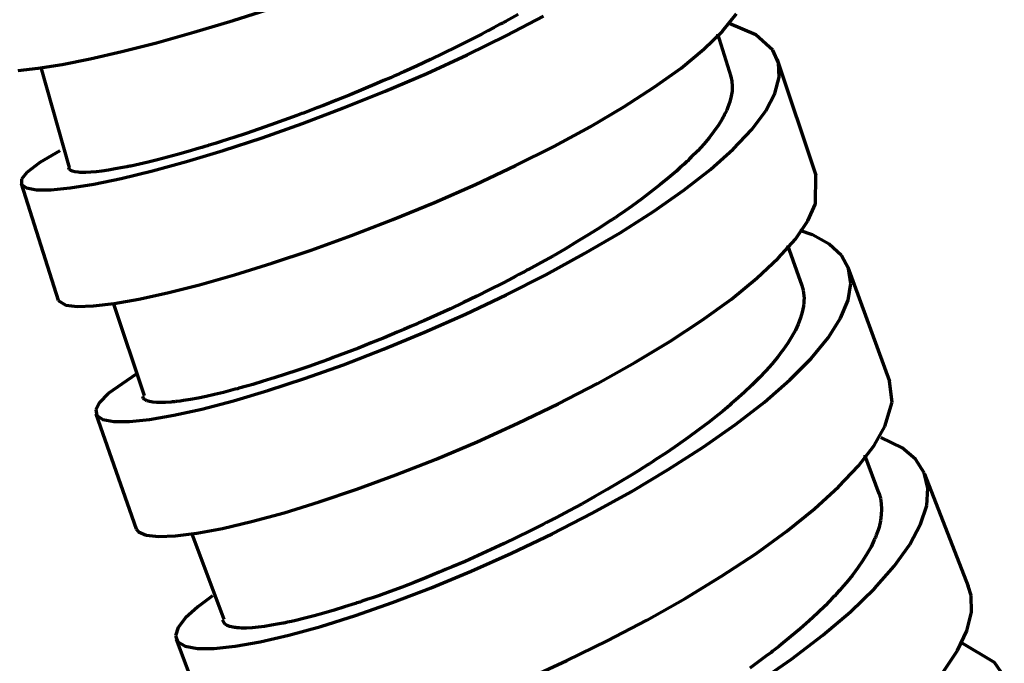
# Model space of a CAD drawing. Header units: millimetres. Extents: x 76 to 932, y 218 to 766.
# Tile 80 of 98: x 746 to 785, y 493 to 519. Entities that reach past the tile are written whole.
import ezdxf

# ---------------------------------------------------------------- set-up
doc = ezdxf.new("R2010")
doc.units = ezdxf.units.MM
doc.layers.add('Livello 1', color=18, linetype='Continuous', true_color=0x000000)

msp = doc.modelspace()

# ---------------------------------------------------------------- linework, layer by layer
at = {"layer": 'Livello 1', "color": 18, "lineweight": 70, "true_color": 0x000000}
for p, q in [((754.091, 519.07), (755.735, 519.596)), ((752.507, 518.594), (754.091, 519.07)), ((765.542, 519.317), (765.066, 519.049)), ((765.073, 518.463), (766.568, 519.25)), ((773.762, 518.643), (774.323, 519.335)), ((764.575, 518.784), (764.328, 518.654)), ((764.699, 518.851), (764.575, 518.784)), ((764.822, 518.918), (764.699, 518.851)), ((764.882, 518.95), (764.822, 518.918)), ((764.942, 518.982), (764.882, 518.95)), ((765.006, 519.017), (764.942, 518.982)), ((765.066, 519.049), (765.006, 519.017)), ((775.099, 518.495), (774.026, 518.954)), ((751.007, 518.178), (752.507, 518.594)), ((763.499, 517.691), (765.073, 518.463)), ((764.078, 518.52), (763.573, 518.262)), ((764.328, 518.654), (764.078, 518.52)), ((773.017, 517.917), (773.762, 518.643)), ((774.111, 516.816), (773.571, 518.527)), ((775.78, 517.881), (775.099, 518.495)), ((749.61, 517.825), (751.007, 518.178)), ((763.062, 518.005), (762.543, 517.754)), ((763.573, 518.262), (763.062, 518.005)), ((772.097, 517.158), (773.017, 517.917)), ((776.009, 517.366), (775.78, 517.881)), ((747.208, 517.306), (748.34, 517.532)), ((748.34, 517.532), (749.61, 517.825)), ((762.018, 517.504), (761.485, 517.253)), ((761.866, 516.943), (763.499, 517.691)), ((762.543, 517.754), (762.018, 517.504)), ((777.522, 512.837), (775.977, 517.486)), ((745.441, 517.063), (746.238, 517.151)), ((746.238, 517.151), (747.208, 517.306)), ((746.347, 517.186), (747.487, 513.158)), ((761.485, 517.253), (760.945, 517.01)), ((771.017, 516.382), (772.097, 517.158)), ((776.041, 516.784), (776.009, 517.366)), ((760.405, 516.77), (760.134, 516.65)), ((760.201, 516.227), (761.866, 516.943)), ((760.54, 516.83), (760.405, 516.77)), ((760.674, 516.89), (760.54, 516.83)), ((760.744, 516.918), (760.674, 516.89)), ((760.811, 516.95), (760.744, 516.918)), ((760.878, 516.978), (760.811, 516.95)), ((760.945, 517.01), (760.878, 516.978)), ((774.086, 516.851), (774.097, 516.819)), ((774.097, 516.819), (774.136, 516.632)), ((775.871, 516.139), (776.041, 516.784)), ((759.322, 516.308), (758.786, 516.086)), ((759.862, 516.534), (759.322, 516.308)), ((760.134, 516.65), (759.862, 516.534)), ((769.793, 515.592), (771.017, 516.382)), ((774.136, 516.632), (774.153, 516.435)), ((774.153, 516.435), (774.146, 516.234)), ((758.786, 516.086), (758.246, 515.867)), ((758.525, 515.553), (760.201, 516.227)), ((774.114, 516.022), (774.061, 515.803)), ((774.146, 516.234), (774.114, 516.022)), ((775.501, 515.44), (775.871, 516.139)), ((756.867, 514.929), (758.525, 515.553)), ((757.446, 515.553), (757.178, 515.451)), ((757.714, 515.655), (757.446, 515.553)), ((758.246, 515.867), (757.714, 515.655)), ((768.442, 514.795), (769.793, 515.592)), ((773.98, 515.578), (773.931, 515.465)), ((774.061, 515.803), (773.98, 515.578)), ((756.645, 515.25), (756.119, 515.056)), ((756.712, 515.274), (756.645, 515.25)), ((756.779, 515.299), (756.712, 515.274)), ((756.846, 515.324), (756.779, 515.299)), ((756.913, 515.348), (756.846, 515.324)), ((757.043, 515.401), (756.913, 515.348)), ((757.178, 515.451), (757.043, 515.401)), ((773.748, 515.105), (773.596, 514.862)), ((773.779, 515.165), (773.748, 515.105)), ((773.815, 515.225), (773.779, 515.165)), ((773.829, 515.257), (773.815, 515.225)), ((773.846, 515.285), (773.829, 515.257)), ((773.86, 515.317), (773.846, 515.285)), ((773.874, 515.345), (773.86, 515.317)), ((773.931, 515.465), (773.874, 515.345)), ((774.94, 514.692), (775.501, 515.44)), ((755.604, 514.872), (755.1, 514.696)), ((755.244, 514.357), (756.867, 514.929)), ((756.119, 515.056), (755.604, 514.872)), ((766.981, 514.008), (768.442, 514.795)), ((773.596, 514.862), (773.419, 514.611)), ((754.115, 514.368), (753.639, 514.212)), ((753.681, 513.846), (755.244, 514.357)), ((754.602, 514.526), (754.115, 514.368)), ((755.1, 514.696), (754.602, 514.526)), ((773.225, 514.357), (773.007, 514.1)), ((773.419, 514.611), (773.225, 514.357)), ((774.196, 513.902), (774.94, 514.692)), ((752.711, 513.93), (752.27, 513.8)), ((752.824, 513.962), (752.711, 513.93)), ((752.941, 513.997), (752.824, 513.962)), ((752.997, 514.015), (752.941, 513.997)), ((753.054, 514.032), (752.997, 514.015)), ((753.11, 514.05), (753.054, 514.032)), ((753.17, 514.068), (753.11, 514.05)), ((753.403, 514.138), (753.17, 514.068)), ((753.639, 514.212), (753.403, 514.138)), ((765.436, 513.232), (766.981, 514.008)), ((773.007, 514.1), (772.763, 513.835)), ((747.12, 513.831), (746.308, 513.359)), ((751.438, 513.57), (751.046, 513.468)), ((751.847, 513.68), (751.438, 513.57)), ((752.27, 513.8), (751.847, 513.68)), ((752.207, 513.401), (753.681, 513.846)), ((772.502, 513.567), (772.432, 513.5)), ((772.763, 513.835), (772.502, 513.567)), ((773.278, 513.084), (774.196, 513.902)), ((746.308, 513.359), (745.783, 512.953)), ((747.504, 513.08), (747.476, 513.14)), ((749.646, 513.154), (749.346, 513.098)), ((749.727, 513.168), (749.646, 513.154)), ((749.804, 513.186), (749.727, 513.168)), ((749.847, 513.193), (749.804, 513.186)), ((749.889, 513.2), (749.847, 513.193)), ((749.928, 513.211), (749.889, 513.2)), ((749.97, 513.218), (749.928, 513.211)), ((750.14, 513.256), (749.97, 513.218)), ((750.313, 513.292), (750.14, 513.256)), ((750.672, 513.376), (750.313, 513.292)), ((751.046, 513.468), (750.672, 513.376)), ((750.835, 513.024), (752.207, 513.401)), ((763.827, 512.477), (765.436, 513.232)), ((772.065, 513.154), (771.91, 513.016)), ((772.216, 513.292), (772.065, 513.154)), ((772.255, 513.327), (772.216, 513.292)), ((772.291, 513.362), (772.255, 513.327)), ((772.326, 513.398), (772.291, 513.362)), ((772.361, 513.429), (772.326, 513.398)), ((772.432, 513.5), (772.361, 513.429)), ((745.783, 512.953), (745.578, 512.685)), ((747.554, 513.041), (747.504, 513.08)), ((747.628, 513.006), (747.554, 513.041)), ((747.723, 512.981), (747.628, 513.006)), ((747.847, 512.964), (747.723, 512.981)), ((747.917, 512.96), (747.847, 512.964)), ((747.995, 512.957), (747.917, 512.96)), ((748.012, 512.957), (747.995, 512.957)), ((748.033, 512.957), (748.012, 512.957)), ((748.055, 512.957), (748.033, 512.957)), ((748.076, 512.957), (748.055, 512.957)), ((748.118, 512.957), (748.076, 512.957)), ((748.164, 512.957), (748.118, 512.957)), ((748.358, 512.967), (748.164, 512.957)), ((748.573, 512.985), (748.358, 512.967)), ((748.482, 512.494), (749.586, 512.72)), ((748.81, 513.013), (748.573, 512.985)), ((749.067, 513.052), (748.81, 513.013)), ((749.346, 513.098), (749.067, 513.052)), ((749.586, 512.72), (750.835, 513.024)), ((771.588, 512.738), (771.246, 512.459)), ((771.91, 513.016), (771.588, 512.738)), ((772.206, 512.244), (773.278, 513.084)), ((777.494, 511.697), (777.515, 512.854)), ((745.561, 512.512), (747.042, 507.827)), ((745.578, 512.685), (745.578, 512.477)), ((745.578, 512.477), (745.776, 512.336)), ((745.776, 512.336), (746.174, 512.265)), ((746.764, 512.265), (747.536, 512.339)), ((747.536, 512.339), (748.482, 512.494)), ((762.176, 511.754), (763.827, 512.477)), ((771.246, 512.459), (770.886, 512.177)), ((746.174, 512.265), (746.764, 512.265)), ((770.886, 512.177), (770.512, 511.895)), ((770.985, 511.39), (772.206, 512.244)), ((760.508, 511.066), (762.176, 511.754)), ((770.117, 511.609), (769.708, 511.32)), ((770.512, 511.895), (770.117, 511.609)), ((777.187, 511.013), (777.494, 511.697)), ((769.44, 511.14), (769.387, 511.104)), ((769.497, 511.179), (769.44, 511.14)), ((769.602, 511.249), (769.497, 511.179)), ((769.708, 511.32), (769.602, 511.249)), ((769.641, 510.533), (770.985, 511.39)), ((758.846, 510.427), (760.508, 511.066)), ((768.837, 510.745), (768.385, 510.459)), ((769.059, 510.889), (768.837, 510.745)), ((769.278, 511.034), (769.059, 510.889)), ((769.334, 511.069), (769.278, 511.034)), ((769.387, 511.104), (769.334, 511.069)), ((776.69, 510.282), (777.187, 511.013)), ((757.216, 509.838), (758.846, 510.427)), ((768.385, 510.459), (767.923, 510.177)), ((768.191, 509.683), (769.641, 510.533)), ((777.378, 510.448), (776.877, 510.628)), ((778.055, 510.078), (777.378, 510.448)), ((767.923, 510.177), (767.45, 509.894)), ((776.005, 509.506), (776.69, 510.282)), ((776.968, 508.399), (776.386, 510.025)), ((778.542, 509.626), (778.055, 510.078)), ((755.636, 509.309), (757.216, 509.838)), ((766.964, 509.612), (766.47, 509.334)), ((766.66, 508.847), (768.191, 509.683)), ((767.45, 509.894), (766.964, 509.612)), ((778.831, 509.101), (778.542, 509.626)), ((754.137, 508.843), (755.636, 509.309)), ((766.47, 509.334), (765.962, 509.058)), ((775.145, 508.702), (776.005, 509.506)), ((752.729, 508.445), (754.137, 508.843)), ((765.062, 508.039), (766.66, 508.847)), ((765.447, 508.783), (765.189, 508.646)), ((765.577, 508.85), (765.447, 508.783)), ((765.704, 508.921), (765.577, 508.85)), ((765.771, 508.952), (765.704, 508.921)), ((765.835, 508.988), (765.771, 508.952)), ((765.898, 509.023), (765.835, 508.988)), ((765.962, 509.058), (765.898, 509.023)), ((780.486, 504.553), (778.817, 509.136)), ((778.919, 508.497), (778.831, 509.101)), ((751.445, 508.12), (752.729, 508.445)), ((764.928, 508.512), (764.406, 508.247)), ((765.189, 508.646), (764.928, 508.512)), ((774.121, 507.866), (775.145, 508.702)), ((776.951, 508.434), (776.954, 508.416)), ((776.954, 508.416), (777.007, 508.222)), ((778.81, 507.827), (778.919, 508.497)), ((750.295, 507.869), (751.445, 508.12)), ((763.88, 507.986), (763.351, 507.732)), ((763.425, 507.263), (765.062, 508.039)), ((764.406, 508.247), (763.88, 507.986)), ((777.007, 508.222), (777.035, 508.014)), ((777.035, 508.014), (777.039, 507.908)), ((747.046, 507.809), (747.36, 507.619)), ((747.36, 507.619), (747.818, 507.57)), ((747.818, 507.57), (748.467, 507.591)), ((748.467, 507.591), (749.296, 507.693)), ((749.265, 507.711), (750.503, 503.985)), ((749.296, 507.693), (750.295, 507.869)), ((763.351, 507.732), (762.822, 507.481)), ((772.95, 507.019), (774.121, 507.866)), ((777.014, 507.577), (776.968, 507.347)), ((777.018, 507.605), (777.014, 507.577)), ((777.021, 507.633), (777.018, 507.605)), ((777.025, 507.661), (777.021, 507.633)), ((777.028, 507.69), (777.025, 507.661)), ((777.035, 507.746), (777.028, 507.69)), ((777.039, 507.908), (777.035, 507.799)), ((777.035, 507.799), (777.035, 507.746)), ((778.506, 507.093), (778.81, 507.827)), ((762.286, 507.238), (761.75, 506.995)), ((761.774, 506.532), (763.425, 507.263)), ((762.822, 507.481), (762.286, 507.238)), ((776.968, 507.347), (776.898, 507.107)), ((761.347, 506.818), (761.213, 506.762)), ((761.481, 506.878), (761.347, 506.818)), ((761.548, 506.906), (761.481, 506.878)), ((761.615, 506.935), (761.548, 506.906)), ((761.683, 506.966), (761.615, 506.935)), ((761.75, 506.995), (761.683, 506.966)), ((771.649, 506.166), (772.95, 507.019)), ((776.806, 506.864), (776.69, 506.614)), ((776.898, 507.107), (776.806, 506.864)), ((778.006, 506.31), (778.506, 507.093)), ((760.13, 505.852), (761.774, 506.532)), ((760.684, 506.532), (760.159, 506.314)), ((760.949, 506.645), (760.684, 506.532)), ((761.213, 506.762), (760.949, 506.645)), ((776.69, 506.614), (776.549, 506.36)), ((759.636, 506.102), (759.121, 505.897)), ((760.159, 506.314), (759.636, 506.102)), ((770.234, 505.312), (771.649, 506.166)), ((776.386, 506.095), (776.295, 505.961)), ((776.549, 506.36), (776.386, 506.095)), ((777.321, 505.481), (778.006, 506.31)), ((758.359, 505.605), (758.109, 505.513)), ((758.613, 505.703), (758.359, 505.605)), ((758.515, 505.227), (760.13, 505.852)), ((759.121, 505.897), (758.613, 505.703)), ((776.044, 505.615), (775.988, 505.548)), ((776.097, 505.686), (776.044, 505.615)), ((776.15, 505.756), (776.097, 505.686)), ((776.199, 505.823), (776.15, 505.756)), ((776.295, 505.961), (776.199, 505.823)), ((756.955, 504.673), (758.515, 505.227)), ((757.608, 505.329), (757.121, 505.157)), ((757.731, 505.375), (757.608, 505.329)), ((757.858, 505.421), (757.731, 505.375)), ((757.982, 505.467), (757.858, 505.421)), ((758.109, 505.513), (757.982, 505.467)), ((768.731, 504.476), (770.234, 505.312)), ((775.758, 505.266), (775.508, 504.984)), ((775.988, 505.548), (775.758, 505.266)), ((776.464, 504.617), (777.321, 505.481)), ((750.189, 504.846), (749.064, 504.067)), ((756.183, 504.843), (755.735, 504.698)), ((756.645, 504.994), (756.183, 504.843)), ((757.121, 505.157), (756.645, 504.994)), ((775.508, 504.984), (775.236, 504.698)), ((754.874, 504.437), (754.669, 504.377)), ((755.297, 504.56), (754.874, 504.437)), ((755.735, 504.698), (755.297, 504.56)), ((755.477, 504.186), (756.955, 504.673)), ((767.158, 503.657), (768.731, 504.476)), ((774.943, 504.405), (774.633, 504.112)), ((775.236, 504.698), (774.943, 504.405)), ((775.444, 503.728), (776.464, 504.617)), ((780.577, 503.721), (780.478, 504.571)), ((749.064, 504.067), (748.711, 503.707)), ((753.332, 504.031), (752.994, 503.954)), ((753.692, 504.116), (753.332, 504.031)), ((754.07, 504.211), (753.692, 504.116)), ((754.165, 504.239), (754.07, 504.211)), ((754.094, 503.777), (755.477, 504.186)), ((754.264, 504.264), (754.165, 504.239)), ((754.313, 504.278), (754.264, 504.264)), ((754.362, 504.292), (754.313, 504.278)), ((754.415, 504.306), (754.362, 504.292)), ((754.465, 504.321), (754.415, 504.306)), ((754.669, 504.377), (754.465, 504.321)), ((774.633, 504.112), (774.301, 503.816)), ((748.711, 503.707), (748.556, 503.41)), ((750.485, 503.873), (750.454, 503.947)), ((750.51, 503.844), (750.485, 503.873)), ((750.542, 503.82), (750.51, 503.844)), ((750.549, 503.813), (750.542, 503.82)), ((750.559, 503.809), (750.549, 503.813)), ((750.57, 503.802), (750.559, 503.809)), ((750.577, 503.798), (750.57, 503.802)), ((750.598, 503.788), (750.577, 503.798)), ((750.619, 503.777), (750.598, 503.788)), ((750.725, 503.745), (750.619, 503.777)), ((750.852, 503.721), (750.725, 503.745)), ((751, 503.707), (750.852, 503.721)), ((751.173, 503.703), (751, 503.707)), ((751.367, 503.71), (751.173, 503.703)), ((751.586, 503.724), (751.367, 503.71)), ((751.642, 503.731), (751.586, 503.724)), ((751.702, 503.735), (751.642, 503.731)), ((751.734, 503.738), (751.702, 503.735)), ((751.766, 503.742), (751.734, 503.738)), ((751.794, 503.745), (751.766, 503.742)), ((751.826, 503.749), (751.794, 503.745)), ((751.956, 503.767), (751.826, 503.749)), ((752.09, 503.788), (751.956, 503.767)), ((752.373, 503.834), (752.09, 503.788)), ((752.673, 503.887), (752.373, 503.834)), ((752.994, 503.954), (752.673, 503.887)), ((752.828, 503.446), (754.094, 503.777)), ((765.535, 502.874), (767.158, 503.657)), ((774.083, 503.629), (774.04, 503.59)), ((774.128, 503.664), (774.083, 503.629)), ((774.217, 503.742), (774.128, 503.664)), ((774.301, 503.816), (774.217, 503.742)), ((774.28, 502.825), (775.444, 503.728)), ((780.295, 502.747), (780.577, 503.721)), ((748.556, 503.41), (748.602, 503.181)), ((748.563, 503.252), (750.178, 498.634)), ((751.699, 503.195), (752.828, 503.446)), ((773.769, 503.364), (773.582, 503.213)), ((773.949, 503.513), (773.769, 503.364)), ((773.994, 503.551), (773.949, 503.513)), ((774.04, 503.59), (773.994, 503.551)), ((748.602, 503.181), (748.845, 503.022)), ((748.845, 503.022), (749.286, 502.945)), ((749.286, 502.945), (749.917, 502.945)), ((749.917, 502.945), (750.725, 503.029)), ((750.725, 503.029), (751.699, 503.195)), ((763.891, 502.13), (765.535, 502.874)), ((773.197, 502.909), (772.799, 502.606)), ((772.985, 501.915), (774.28, 502.825)), ((773.582, 503.213), (773.197, 502.909)), ((772.799, 502.606), (772.386, 502.306)), ((779.854, 501.978), (780.295, 502.747)), ((762.247, 501.435), (763.891, 502.13)), ((772.386, 502.306), (771.959, 502.003)), ((780.983, 501.883), (780.122, 502.303)), ((771.518, 501.703), (771.059, 501.4)), ((771.959, 502.003), (771.518, 501.703)), ((771.581, 501.011), (772.985, 501.915)), ((779.23, 501.167), (779.854, 501.978)), ((781.523, 501.424), (780.983, 501.883)), ((760.624, 500.793), (762.247, 501.435)), ((770.827, 501.248), (770.77, 501.209)), ((770.943, 501.322), (770.827, 501.248)), ((771.059, 501.4), (770.943, 501.322)), ((780.066, 500.041), (779.48, 501.586)), ((781.872, 500.884), (781.523, 501.424)), ((770.086, 500.122), (771.581, 501.011)), ((770.35, 500.948), (770.11, 500.796)), ((770.59, 501.096), (770.35, 500.948)), ((770.65, 501.135), (770.59, 501.096)), ((770.71, 501.174), (770.65, 501.135)), ((770.77, 501.209), (770.71, 501.174)), ((778.429, 500.313), (779.23, 501.167)), ((782.024, 500.264), (781.872, 500.884)), ((759.051, 500.218), (760.624, 500.793)), ((769.624, 500.503), (769.13, 500.211)), ((770.11, 500.796), (769.624, 500.503)), ((783.657, 496.305), (781.897, 500.825)), ((757.544, 499.71), (759.051, 500.218)), ((768.523, 499.258), (770.086, 500.122)), ((769.13, 500.211), (768.629, 499.925)), ((777.462, 499.435), (778.429, 500.313)), ((780.048, 500.073), (780.048, 500.07)), ((780.048, 500.07), (780.108, 499.861)), ((781.974, 499.569), (782.024, 500.264)), ((756.13, 499.276), (757.544, 499.71)), ((768.629, 499.925), (768.121, 499.639)), ((780.108, 499.861), (780.147, 499.646)), ((754.828, 498.92), (756.13, 499.276)), ((767.609, 499.36), (767.087, 499.082)), ((768.121, 499.639), (767.609, 499.36)), ((776.344, 498.535), (777.462, 499.435)), ((780.147, 499.646), (780.157, 499.424)), ((780.157, 499.424), (780.147, 499.191)), ((781.727, 498.81), (781.974, 499.569)), ((753.657, 498.644), (754.828, 498.92)), ((766.688, 498.877), (766.558, 498.81)), ((766.822, 498.948), (766.688, 498.877)), ((766.886, 498.979), (766.822, 498.948)), ((766.953, 499.015), (766.886, 498.979)), ((766.914, 498.433), (768.523, 499.258)), ((767.02, 499.05), (766.953, 499.015)), ((767.087, 499.082), (767.02, 499.05)), ((780.112, 498.951), (780.055, 498.701)), ((780.147, 499.191), (780.112, 498.951)), ((750.185, 498.616), (750.274, 498.503)), ((750.274, 498.503), (750.581, 498.369)), ((752.63, 498.45), (753.657, 498.644)), ((766.032, 498.546), (765.503, 498.288)), ((766.293, 498.676), (766.032, 498.546)), ((766.558, 498.81), (766.293, 498.676)), ((775.095, 497.628), (776.344, 498.535)), ((780.016, 498.574), (779.97, 498.443)), ((780.055, 498.701), (780.016, 498.574)), ((781.29, 497.992), (781.727, 498.81)), ((750.581, 498.369), (751.082, 498.313)), ((751.082, 498.313), (751.769, 498.341)), ((751.769, 498.341), (752.63, 498.45)), ((752.419, 498.433), (753.706, 494.997)), ((765.503, 498.288), (764.977, 498.034)), ((765.281, 497.653), (766.914, 498.433)), ((779.865, 498.179), (779.734, 497.907)), ((779.879, 498.214), (779.865, 498.179)), ((779.893, 498.246), (779.879, 498.214)), ((779.907, 498.281), (779.893, 498.246)), ((779.921, 498.313), (779.907, 498.281)), ((779.946, 498.38), (779.921, 498.313)), ((779.97, 498.443), (779.946, 498.38)), ((764.455, 497.791), (763.93, 497.551)), ((764.977, 498.034), (764.455, 497.791)), ((779.734, 497.907), (779.579, 497.632)), ((780.665, 497.127), (781.29, 497.992)), ((763.408, 497.321), (762.885, 497.096)), ((763.93, 497.551), (763.408, 497.321)), ((763.651, 496.926), (765.281, 497.653)), ((773.726, 496.725), (775.095, 497.628)), ((779.406, 497.35), (779.209, 497.064)), ((779.579, 497.632), (779.406, 497.35)), ((762.046, 496.26), (763.651, 496.926)), ((762.497, 496.933), (762.37, 496.88)), ((762.628, 496.986), (762.497, 496.933)), ((762.691, 497.014), (762.628, 496.986)), ((762.758, 497.043), (762.691, 497.014)), ((762.822, 497.067), (762.758, 497.043)), ((762.885, 497.096), (762.822, 497.067)), ((779.209, 497.064), (778.99, 496.771)), ((779.868, 496.224), (780.665, 497.127)), ((761.862, 496.672), (761.365, 496.475)), ((762.116, 496.775), (761.862, 496.672)), ((762.37, 496.88), (762.116, 496.775)), ((772.262, 495.833), (773.726, 496.725)), ((778.99, 496.771), (778.75, 496.471)), ((760.391, 496.108), (759.922, 495.939)), ((760.875, 496.288), (760.391, 496.108)), ((760.487, 495.667), (762.046, 496.26)), ((761.365, 496.475), (760.875, 496.288)), ((778.415, 496.094), (778.379, 496.055)), ((778.45, 496.129), (778.415, 496.094)), ((778.485, 496.168), (778.45, 496.129)), ((778.619, 496.323), (778.485, 496.168)), ((778.75, 496.471), (778.619, 496.323)), ((778.905, 495.296), (779.868, 496.224)), ((783.759, 495.942), (783.646, 496.327)), ((753.251, 495.928), (752.662, 495.494)), ((759.231, 495.702), (759.174, 495.681)), ((759.344, 495.741), (759.231, 495.702)), ((759.456, 495.78), (759.344, 495.741)), ((759.689, 495.857), (759.456, 495.78)), ((759.922, 495.939), (759.689, 495.857)), ((770.724, 494.961), (772.262, 495.833)), ((778.2, 495.861), (777.9, 495.55)), ((778.274, 495.939), (778.2, 495.861)), ((778.344, 496.016), (778.274, 495.939)), ((778.379, 496.055), (778.344, 496.016)), ((783.773, 495.272), (783.759, 495.942)), ((752.662, 495.494), (752.168, 495.046)), ((758.141, 495.356), (757.735, 495.236)), ((758.564, 495.487), (758.141, 495.356)), ((759.005, 495.628), (758.564, 495.487)), ((759.001, 495.145), (760.487, 495.667)), ((759.061, 495.646), (759.005, 495.628)), ((759.118, 495.663), (759.061, 495.646)), ((759.174, 495.681), (759.118, 495.663)), ((777.9, 495.55), (777.579, 495.24)), ((752.168, 495.046), (751.868, 494.654)), ((753.703, 494.855), (753.657, 494.968)), ((756.433, 494.905), (756.264, 494.87)), ((756.606, 494.944), (756.433, 494.905)), ((756.966, 495.032), (756.606, 494.944)), ((757.343, 495.131), (756.966, 495.032)), ((757.735, 495.236), (757.343, 495.131)), ((757.604, 494.707), (759.001, 495.145)), ((769.13, 494.125), (770.724, 494.961)), ((777.24, 494.93), (776.887, 494.612)), ((777.579, 495.24), (777.24, 494.93)), ((777.79, 494.348), (778.905, 495.296)), ((783.59, 494.531), (783.773, 495.272)), ((751.868, 494.654), (751.766, 494.33)), ((753.763, 494.792), (753.703, 494.855)), ((753.847, 494.743), (753.763, 494.792)), ((753.953, 494.7), (753.847, 494.743)), ((754.087, 494.669), (753.953, 494.7)), ((754.122, 494.665), (754.087, 494.669)), ((754.161, 494.658), (754.122, 494.665)), ((754.182, 494.654), (754.161, 494.658)), ((754.2, 494.654), (754.182, 494.654)), ((754.221, 494.651), (754.2, 494.654)), ((754.242, 494.651), (754.221, 494.651)), ((754.327, 494.644), (754.242, 494.651)), ((754.419, 494.64), (754.327, 494.644)), ((754.62, 494.64), (754.419, 494.64)), ((754.842, 494.651), (754.62, 494.64)), ((755.086, 494.672), (754.842, 494.651)), ((755.347, 494.704), (755.086, 494.672)), ((755.632, 494.75), (755.347, 494.704)), ((755.936, 494.803), (755.632, 494.75)), ((756.017, 494.817), (755.936, 494.803)), ((756.098, 494.834), (756.017, 494.817)), ((756.14, 494.841), (756.098, 494.834)), ((756.179, 494.852), (756.14, 494.841)), ((756.222, 494.859), (756.179, 494.852)), ((756.264, 494.87), (756.222, 494.859)), ((756.32, 494.351), (757.604, 494.707)), ((776.887, 494.612), (776.513, 494.298)), ((783.212, 493.734), (783.59, 494.531)), ((751.766, 494.33), (751.865, 494.079)), ((751.791, 494.196), (753.512, 489.645)), ((755.167, 494.086), (756.32, 494.351)), ((767.507, 493.332), (769.13, 494.125)), ((776.513, 494.298), (776.122, 493.981)), ((776.541, 493.391), (777.79, 494.348)), ((751.865, 494.079), (752.158, 493.91)), ((752.158, 493.91), (752.644, 493.822)), ((752.644, 493.822), (753.315, 493.818)), ((753.315, 493.818), (754.161, 493.907)), ((754.161, 493.907), (755.167, 494.086)), ((775.818, 493.741), (775.765, 493.702)), ((775.871, 493.78), (775.818, 493.741)), ((775.921, 493.822), (775.871, 493.78)), ((776.023, 493.899), (775.921, 493.822)), ((776.122, 493.981), (776.023, 493.899)), ((782.648, 492.887), (783.212, 493.734)), ((784.694, 493.247), (783.329, 494.072)), ((765.881, 492.587), (767.507, 493.332)), ((775.293, 493.342), (774.859, 493.025)), ((775.18, 492.443), (776.541, 493.391)), ((775.504, 493.501), (775.293, 493.342)), ((775.716, 493.66), (775.504, 493.501)), ((775.765, 493.702), (775.716, 493.66)), ((785.093, 492.696), (784.694, 493.247))]:
    msp.add_line(p, q, dxfattribs=at)

doc.saveas('drawing.dxf')
